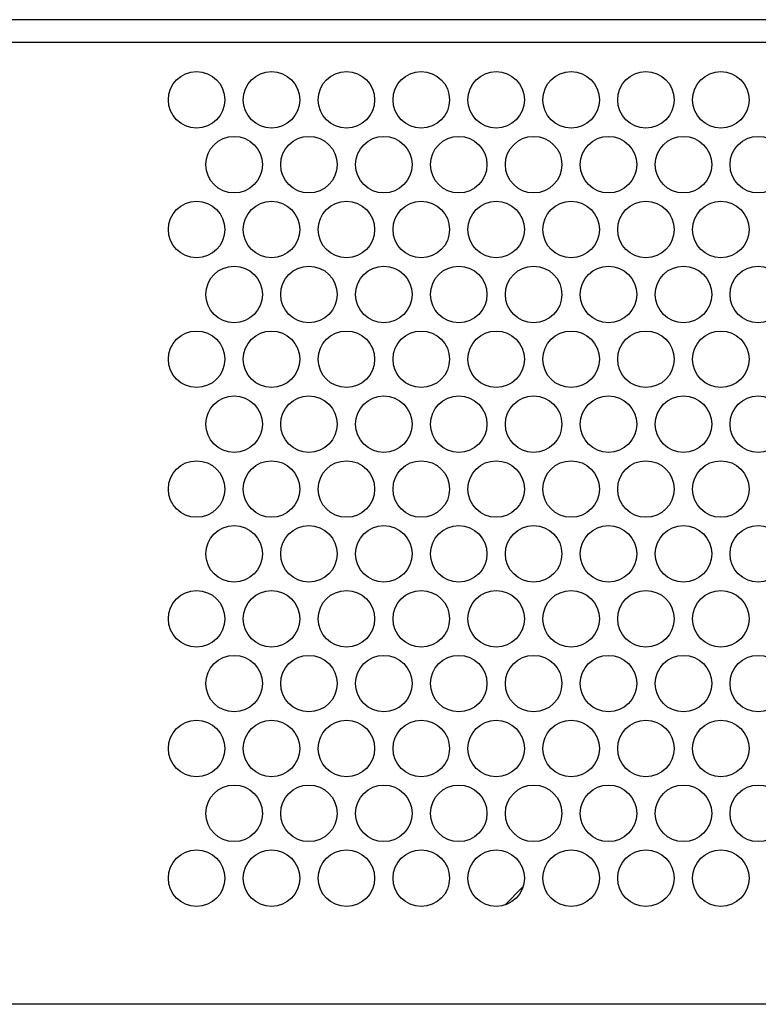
# Model space of a CAD drawing. Header units: inches. Extents: x -3.6 to 47.6, y 1.8 to 32.
# Tile 6 of 35: x -0.8 to 1.8, y 11 to 14.4. Entities that reach past the tile are written whole.
import ezdxf

# ---------------------------------------------------------------- set-up
doc = ezdxf.new("R2010")
doc.units = ezdxf.units.IN
doc.header["$LTSCALE"] = 2.42
doc.header["$MEASUREMENT"] = 0
doc.layers.get('0').update_dxf_attribs({"linetype": 'CONTINUOUS'})

msp = doc.modelspace()

# ---------------------------------------------------------------- linework, layer by layer
at = {"color": 7, "linetype": 'Continuous'}
for p, q in [((7.2505, 14.4118), (-3.3372, 14.4118)), ((7.1954, 14.3318), (-3.3372, 14.3318)), ((0.8755, 11.3285), (0.9385, 11.3916)), ((7.2505, 10.9828), (-3.2772, 10.9828))]:
    msp.add_line(p, q, dxfattribs=at)
for centre in [(-0.1983, 14.1328), (0.0626, 14.1328), (0.3234, 14.1328), (0.5843, 14.1328), (0.8451, 14.1328), (1.106, 14.1328), (1.3668, 14.1328), (1.6277, 14.1328), (-0.0678, 13.9069), (0.193, 13.9069), (0.4539, 13.9069), (0.7147, 13.9069), (0.9756, 13.9069), (1.2364, 13.9069), (1.4973, 13.9069), (1.7581, 13.9069), (-0.1983, 13.6809), (0.0626, 13.6809), (0.3234, 13.6809), (0.5843, 13.6809), (0.8451, 13.6809), (1.106, 13.6809), (1.3668, 13.6809), (1.6277, 13.6809), (-0.0678, 13.455), (0.193, 13.455), (0.4539, 13.455), (0.7147, 13.455), (0.9756, 13.455), (1.2364, 13.455), (1.4973, 13.455), (1.7581, 13.455), (-0.1983, 13.2291), (0.0626, 13.2291), (0.3234, 13.2291), (0.5843, 13.2291), (0.8451, 13.2291), (1.106, 13.2291), (1.3668, 13.2291), (1.6277, 13.2291), (-0.0678, 13.0032), (0.193, 13.0032), (0.4539, 13.0032), (0.7147, 13.0032), (0.9756, 13.0032), (1.2364, 13.0032), (1.4973, 13.0032), (1.7581, 13.0032), (-0.1983, 12.7773), (0.0626, 12.7773), (0.3234, 12.7773), (0.5843, 12.7773), (0.8451, 12.7773), (1.106, 12.7773), (1.3668, 12.7773), (1.6277, 12.7773), (-0.0678, 12.5514), (0.193, 12.5514), (0.4539, 12.5514), (0.7147, 12.5514), (0.9756, 12.5514), (1.2364, 12.5514), (1.4973, 12.5514), (1.7581, 12.5514), (-0.1983, 12.3255), (0.0626, 12.3255), (0.3234, 12.3255), (0.5843, 12.3255), (0.8451, 12.3255), (1.106, 12.3255), (1.3668, 12.3255), (1.6277, 12.3255), (-0.0678, 12.0996), (0.193, 12.0996), (0.4539, 12.0996), (0.7147, 12.0996), (0.9756, 12.0996), (1.2364, 12.0996), (1.4973, 12.0996), (1.7581, 12.0996), (-0.1983, 11.8737), (0.0626, 11.8737), (0.3234, 11.8737), (0.5843, 11.8737), (0.8451, 11.8737), (1.106, 11.8737), (1.3668, 11.8737), (1.6277, 11.8737), (-0.0678, 11.6478), (0.193, 11.6478), (0.4539, 11.6478), (0.7147, 11.6478), (0.9756, 11.6478), (1.2364, 11.6478), (1.4973, 11.6478), (1.7581, 11.6478), (-0.1983, 11.4219), (0.0626, 11.4219), (0.3234, 11.4219), (0.5843, 11.4219), (0.8451, 11.4219), (1.106, 11.4219), (1.3668, 11.4219), (1.6277, 11.4219)]:
    msp.add_circle(centre, 0.0984, dxfattribs=at)

doc.saveas('drawing.dxf')
